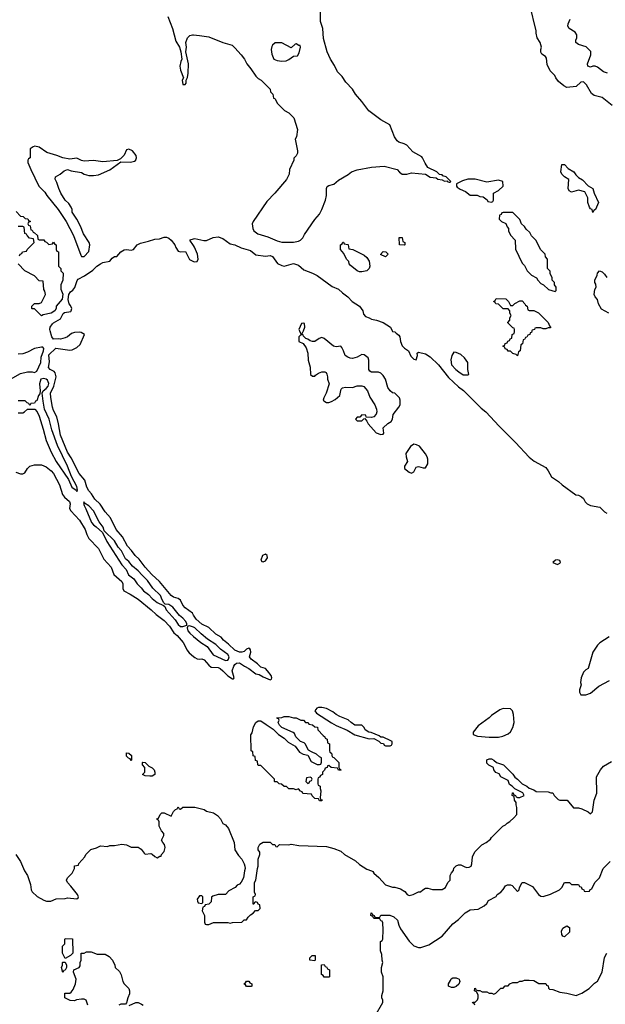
# Model space of a CAD drawing. Header units: inches. Extents: x 1793389 to 1900389, y 320802 to 470796.
# Tile 235 of 256: x 1848524 to 1853496, y 384276 to 392644. Entities that reach past the tile are written whole.
import ezdxf

# ---------------------------------------------------------------- set-up
doc = ezdxf.new("R2010")
doc.units = ezdxf.units.IN
doc.header["$MEASUREMENT"] = 0
for name, color, linetype in [('B8348', 7, 'Continuous'), ('B8349', 7, 'Continuous'), ('B8358', 7, 'Continuous'), ('B8359', 7, 'Continuous')]:
    doc.layers.add(name, color=color, linetype=linetype)

msp = doc.modelspace()

# ---------------------------------------------------------------- linework, layer by layer
at = {"layer": 'B8348', "color": 2}
for points, elevation in [([(1850000, 387584.5), (1849990, 387599.5), (1849930, 387646), (1849910, 387669.3), (1849889.6, 387710), (1849870, 387724.7), (1849830, 387736.3), (1849809.6, 387750), (1849709.7, 387869.7), (1849645.1, 387930), (1849589.6, 387990), (1849538.3, 388058.3), (1849505.6, 388090), (1849473.9, 388133.9), (1849438.4, 388170), (1849397, 388250), (1849343.6, 388310), (1849296, 388410), (1849250, 388461.2), (1849206.2, 388526.2), (1849160.9, 388570), (1849134.7, 388614.7), (1849110, 388641.2), (1849095.1, 388670), (1849076, 388730), (1849030, 388786.6), (1848961, 388921), (1848929.7, 388970), (1848870, 389114), (1848854, 389210), (1848838, 389270), (1848810, 389324), (1848801.6, 389350), (1848787.5, 389432.5), (1848784.2, 389470), (1848814.7, 389530), (1848833.6, 389610), (1848824.2, 389644.2), (1848815.4, 389655.4), (1848784, 389670), (1848769.5, 389689.5), (1848775.9, 389735.9), (1848770, 389794.8), (1848830, 389851.3), (1848950, 389836.3), (1848970, 389838), (1849010, 389858.4), (1849036.4, 389883.6), (1849075.3, 389970), (1849046, 389986), (1849030, 389989.3), (1848990, 389987), (1848962.8, 389977.2), (1848930, 389949), (1848910, 389939), (1848870.7, 389929.3), (1848850, 389933.2), (1848810, 389928.7), (1848796, 389950), (1848782.1, 390000)], 250), ([(1848446, 389590), (1848530, 389636), (1848590, 389650.8), (1848630, 389650.8), (1848650, 389644.7), (1848670, 389658), (1848702.9, 389730), (1848705.4, 389774.6), (1848727.3, 389830), (1848729.2, 389850), (1848719.6, 389859.6), (1848710, 389862), (1848650, 389849.6), (1848590, 389818), (1848550, 389803.7), (1848510, 389800.9)], 254), ([(1848510, 389302), (1848550, 389302), (1848566, 389310), (1848590, 389334), (1848652.7, 389332.7), (1848671.6, 389311.6), (1848690, 389274), (1848724.5, 389164.5), (1848748.5, 389068.5), (1848790.5, 388970), (1848833, 388890), (1848937.3, 388737.3), (1848967.3, 388670), (1849004.7, 388644.7), (1849010, 388634), (1849015.3, 388644.7), (1849010, 388678), (1848963.2, 388763.2), (1848930, 388848.7), (1848844.2, 389024.2), (1848797.1, 389157.1), (1848774.7, 389250), (1848735.3, 389335.3), (1848722, 389402), (1848716, 389470), (1848722, 389490), (1848750, 389510.5), (1848764.2, 389530), (1848771, 389551), (1848759.7, 389579.7), (1848750, 389589.3), (1848730, 389594.5), (1848704.7, 389590), (1848690.7, 389550), (1848698, 389490), (1848696, 389464), (1848684.7, 389450), (1848670, 389406), (1848658, 389402), (1848650, 389386), (1848618, 389382), (1848610, 389366), (1848602, 389382), (1848587.3, 389387.3), (1848570, 389406), (1848510, 389406)], 254), ([(1848490, 388798.8), (1848530, 388784), (1848550, 388784), (1848566.3, 388793.7), (1848589.1, 388830.9), (1848609, 388851), (1848650, 388861), (1848710, 388861), (1848750, 388842.8), (1848790, 388810.7), (1848810, 388786.8), (1848862, 388690), (1848888.5, 388608.5), (1848905.1, 388585.1), (1848946.8, 388550), (1848953.4, 388530), (1848948, 388490), (1848958, 388470), (1849032.7, 388390), (1849080.5, 388310), (1849093, 388270), (1849110, 388236), (1849193.4, 388150), (1849238, 388058), (1849300.5, 387990), (1849324, 387930), (1849390.5, 387870), (1849399.1, 387850), (1849400.7, 387810), (1849407.3, 387790), (1849462.4, 387762.4), (1849530, 387719.1), (1849640.7, 387630), (1849682, 387590), (1849750, 387539.3), (1849796.4, 387490), (1849833.3, 387433.3), (1849860.7, 387410), (1849910.5, 387350.5), (1849930, 387321), (1849942.6, 387290), (1849963.5, 387263.5), (1850000, 387232.2)], 250), ([(1850000, 387480.8), (1849966.4, 387493.6), (1849951.1, 387488.9), (1849944.7, 387475.3), (1849950.8, 387450), (1849967.3, 387430), (1850000, 387402.1)], 254), ([(1848491, 385550), (1848531, 385490), (1848566, 385410), (1848590.7, 385370.7), (1848615.3, 385295.3), (1848621, 385250), (1848630, 385232), (1848671.6, 385191.6), (1848730, 385162), (1848752.7, 385152.7), (1848787.3, 385152.7), (1848832.7, 385172.7), (1848910, 385174), (1848930, 385182), (1849008.4, 385171.6), (1849019, 385181), (1849022, 385190), (1849014, 385210), (1848959.3, 385279.3), (1848928.7, 385310), (1848922, 385330), (1848930, 385352), (1848968, 385390), (1848988, 385430), (1848990, 385454), (1849022, 385458), (1849027.3, 385472.7), (1849078, 385530), (1849086, 385550), (1849128.4, 385591.6), (1849174.6, 385605.4), (1849210, 385622), (1849270, 385618), (1849290, 385624.7), (1849330, 385624.7), (1849390, 385638), (1849430, 385631.3), (1849470, 385612), (1849530, 385611.3), (1849554.4, 385594.4), (1849579.6, 385559.6), (1849590, 385552), (1849636.9, 385556.9), (1849650, 385552), (1849670, 385532), (1849690, 385522), (1849714, 385534), (1849726, 385534), (1849728, 385550), (1849750, 385574), (1849759, 385610), (1849753.6, 385633.6), (1849738, 385650), (1849729, 385670), (1849748.7, 385710), (1849748.4, 385728.4), (1849728, 385750), (1849708, 385790), (1849707.3, 385827.3), (1849702, 385842), (1849690, 385846), (1849688.4, 385851.6), (1849702, 385858), (1849718, 385890), (1849730, 385902), (1849750, 385902), (1849810, 385874), (1849830, 385914), (1849847.3, 385932.7), (1849862, 385938), (1849870, 385954), (1849878, 385938), (1849890, 385934), (1849908, 385952), (1850000, 385951.2)], 246), ([(1849102, 384270), (1849088.7, 384310), (1849070, 384319.3), (1849050, 384319.3), (1849006, 384314), (1848990, 384306), (1848952.7, 384307.3), (1848908, 384330), (1848906, 384370), (1848950, 384372), (1848960.4, 384379.6), (1848977.5, 384402.5), (1848997.2, 384450), (1849003.7, 384490), (1848981.2, 384550), (1848984, 384570), (1849028, 384590), (1849036.4, 384603.6), (1849038, 384630), (1849046, 384650), (1849046, 384710), (1849070, 384712), (1849090, 384722), (1849130, 384722), (1849182, 384702), (1849250, 384702), (1849283.6, 384683.6), (1849310.9, 384650.9), (1849332, 384610), (1849334, 384590), (1849370, 384554), (1849385.4, 384525.4), (1849401, 384470), (1849411, 384450), (1849450.4, 384410.4), (1849457.3, 384390), (1849455.9, 384364.1), (1849441, 384330), (1849431.6, 384288.4), (1849423.6, 384276.4), (1849384, 384276), (1849364.7, 384270)], 242), ([(1849453.2, 384266.8), (1849509.3, 384290.7), (1849530, 384290.8), (1849558.5, 384278.5), (1849571.3, 384270)], 242)]:
    msp.add_lwpolyline(points, dxfattribs=dict(at, elevation=elevation))
for points, elevation in [([(1849070, 388546), (1849064.7, 388535.3), (1849070, 388514), (1849086.8, 388486.8), (1849133.4, 388370), (1849150, 388350.7), (1849174.4, 388334.4), (1849226, 388286), (1849262.8, 388210), (1849390, 388011), (1849427.3, 387970), (1849447.1, 387927.1), (1849492.7, 387892.7), (1849520.7, 387850), (1849556.1, 387816.1), (1849574.8, 387790), (1849618, 387758), (1849650, 387724), (1849692, 387690), (1849746, 387666), (1849756.9, 387656.9), (1849766.8, 387630), (1849843.8, 387543.8), (1849870, 387504), (1849890, 387488), (1849910, 387487.3), (1849942, 387498), (1849942, 387510), (1849933.2, 387530), (1849910, 387557.2), (1849880.7, 387580.7), (1849824, 387650), (1849790, 387672.7), (1849758, 387678), (1849747.3, 387687.3), (1849732.7, 387712.7), (1849719.3, 387750), (1849653.6, 387813.6), (1849610, 387879.3), (1849562.4, 387922.4), (1849530, 387960.9), (1849480.5, 388000.5), (1849450, 388039), (1849423.3, 388063.3), (1849389.3, 388130), (1849361, 388161), (1849330, 388214), (1849241.2, 388301.2), (1849232.3, 388330), (1849197.5, 388377.5), (1849150, 388469), (1849110, 388513.2), (1849075.3, 388535.3)], 254), ([(1849470, 386348), (1849462, 386362), (1849447.3, 386367.3), (1849430, 386386), (1849430, 386412), (1849451.3, 386411.3), (1849474, 386390), (1849474, 386350)], 246), ([(1849630, 386215.3), (1849590, 386218), (1849566, 386230), (1849586, 386250), (1849586, 386290), (1849566, 386310), (1849566, 386330), (1849570, 386334), (1849590, 386332), (1849621, 386301), (1849650, 386284.7), (1849664.7, 386270), (1849671.6, 386248.4), (1849670, 386228), (1849650, 386215.3)], 246), ([(1848910, 384666), (1848888, 384710), (1848888, 384770), (1848906, 384790), (1848906, 384830), (1848910, 384834), (1848971.6, 384831.6), (1848974, 384710), (1848954, 384690)], 242), ([(1848890, 384546), (1848878, 384590), (1848886, 384610), (1848886, 384630), (1848890, 384634), (1848910, 384634), (1848922, 384610), (1848922, 384590), (1848910, 384566), (1848898, 384562)], 242)]:
    msp.add_lwpolyline(points, close=True, dxfattribs=dict(at, elevation=elevation))
at = {"layer": 'B8349', "color": 2}
for points, elevation in [([(1849780.5, 392670), (1849822, 392570), (1849850, 392462), (1849881, 392410), (1849892, 392370), (1849901, 392310), (1849890.7, 392289.3), (1849884.9, 392250), (1849890, 392214), (1849914, 392150), (1849904.7, 392130), (1849910, 392094), (1849930, 392094), (1849936.4, 392103.6), (1849938, 392130), (1849947.3, 392152.7), (1849954, 392190), (1849957.2, 392270), (1849935.3, 392370), (1849939, 392410), (1849935.3, 392450), (1849949.2, 392490), (1849969.6, 392510.4), (1849990, 392514.8), (1850000, 392514.1)], 254), ([(1848492.7, 391012.7), (1848530, 390974), (1848552.7, 390972.7), (1848570, 390954), (1848592.7, 390952.7), (1848598, 390938), (1848612.7, 390932.7), (1848612.7, 390927.3), (1848598, 390922), (1848594, 390910), (1848598, 390898), (1848612.7, 390892.7), (1848618, 390858), (1848630, 390854), (1848638, 390838), (1848650, 390834), (1848674, 390810), (1848678, 390778), (1848690, 390774), (1848730, 390774), (1848738, 390758), (1848752.7, 390752.7), (1848770, 390734), (1848802, 390738), (1848810, 390754), (1848818, 390738), (1848834, 390730), (1848834, 390690), (1848838, 390678), (1848854, 390670), (1848854, 390550), (1848874, 390530), (1848874, 390510), (1848892, 390490), (1848891.3, 390430), (1848872, 390390), (1848872.7, 390352.7), (1848891.3, 390311.3), (1848884.7, 390270), (1848834, 390210), (1848834, 390190), (1848822, 390170), (1848790, 390149), (1848723.6, 390136.4), (1848710, 390128.7), (1848650, 390186), (1848630, 390186), (1848626, 390190), (1848626, 390210), (1848648.4, 390231.6), (1848690, 390232), (1848710, 390242), (1848732.9, 390287.1), (1848742, 390310), (1848736.4, 390336.4), (1848728, 390350), (1848722, 390422), (1848690, 390426), (1848648.4, 390468.4), (1848568, 390510), (1848510, 390568)], 250), ([(1848522, 390638), (1848527.3, 390652.7), (1848542, 390658), (1848548.4, 390671.6), (1848582, 390678), (1848586, 390690), (1848646, 390750), (1848642, 390782), (1848608.4, 390788.4), (1848586, 390810), (1848582, 390822), (1848567.3, 390827.3), (1848562, 390882), (1848550, 390886), (1848510, 390886)], 250), ([(1848782.1, 390000), (1848779.3, 390010), (1848783.7, 390030), (1848802, 390058), (1848810, 390066.8), (1848870, 390101), (1848893.6, 390146.4), (1848905.6, 390154.4), (1848957.2, 390162.8), (1848962, 390170), (1848966, 390190), (1848956.2, 390216.2), (1848945.2, 390230), (1848934.6, 390265.4), (1848942, 390310), (1848954, 390330), (1848975.1, 390344.9), (1848993.1, 390366.9), (1849011.9, 390428.1), (1849021.3, 390438.7), (1849073.4, 390466.6), (1849145.4, 390514.6), (1849179, 390550), (1849210, 390570.4), (1849230, 390580.5), (1849290, 390590.8), (1849310, 390617.3), (1849330, 390630.7), (1849350, 390631.3), (1849382, 390670), (1849410, 390687.3), (1849430, 390692.2), (1849470, 390685.5), (1849489.6, 390690.4), (1849522.7, 390730), (1849550, 390745.5), (1849618.3, 390761.7), (1849670, 390779.3), (1849710, 390781.6), (1849750, 390795.5), (1849770, 390795.5), (1849790, 390788), (1849810, 390770.6), (1849842, 390730), (1849848.5, 390708.5), (1849870, 390677.3), (1849890, 390670.7), (1849932.8, 390672.8), (1849964.9, 390604.9), (1850000, 390590.2)], 250), ([(1850000, 390723.7), (1849969, 390771), (1849970, 390774), (1850000, 390782)], 250)]:
    msp.add_lwpolyline(points, dxfattribs=dict(at, elevation=elevation))
at = {"layer": 'B8349', "color": 2, "elevation": 254}
msp.add_lwpolyline([(1848651.3, 391568.7), (1848636.9, 391563.1), (1848612.7, 391547.3), (1848614, 391470), (1848598, 391462), (1848594, 391450), (1848594, 391430), (1848618, 391370), (1848687.7, 391230), (1848737.5, 391177.5), (1848754.8, 391150), (1848850.5, 391030.5), (1848918.8, 390930), (1848981, 390810), (1849042, 390642), (1849050, 390632), (1849070, 390632), (1849110, 390674), (1849119, 390730), (1849114, 390750), (1849065.6, 390825.6), (1849041.2, 390890), (1849009, 390950), (1848970, 391008), (1848969, 391030), (1848962, 391050), (1848941.2, 391081.2), (1848909, 391110), (1848874, 391170), (1848855.3, 391210), (1848840.2, 391260.2), (1848824, 391290), (1848828, 391310), (1848868.9, 391331.1), (1848900.2, 391359.8), (1848930, 391371.3), (1848960.7, 391360.7), (1849050, 391346), (1849070, 391330.8), (1849110, 391318.8), (1849150, 391319.1), (1849193.6, 391326.4), (1849290, 391367.3), (1849383.1, 391436.9), (1849465.6, 391434.4), (1849498, 391442), (1849509, 391451), (1849510, 391454), (1849515.3, 391470), (1849514, 391490), (1849481.2, 391530), (1849450, 391543.7), (1849430, 391539), (1849410, 391494), (1849379.8, 391460.2), (1849351.6, 391448.4), (1849230, 391437), (1849150, 391447), (1849070, 391442), (1849047.3, 391447.3), (1849010, 391466), (1848950, 391459.3), (1848890, 391469), (1848838, 391490), (1848754.8, 391514.8), (1848690, 391560.9)], close=True, dxfattribs=at)
at = {"layer": 'B8358', "color": 2}
for points, elevation in [([(1850930, 389966), (1850910, 389966), (1850894, 389950), (1850894, 389910), (1850930, 389892), (1850955.5, 389855.5), (1850970.7, 389810), (1850973.4, 389750), (1850991, 389690), (1850994, 389630), (1851010, 389614), (1851030, 389614), (1851036.4, 389623.6), (1851060.2, 389639.8), (1851090, 389651.3), (1851114, 389650), (1851124.7, 389644.7), (1851131.1, 389631.1), (1851138, 389610), (1851138, 389590), (1851151.3, 389550), (1851127.3, 389470), (1851106, 389430), (1851102, 389410), (1851105.4, 389405.4), (1851130, 389392), (1851150, 389392), (1851170, 389398), (1851203.1, 389416.9), (1851242, 389450), (1851250, 389494), (1851254.6, 389505.4), (1851265.2, 389514.8), (1851290, 389521), (1851350, 389518), (1851390, 389532), (1851430, 389532), (1851445.4, 389525.4), (1851476, 389490), (1851496.9, 389436.9), (1851538, 389370), (1851554.4, 389334.4), (1851556, 389310), (1851551.1, 389291.1), (1851532, 389270), (1851510, 389262), (1851466, 389266), (1851462, 389282), (1851430, 389286), (1851412.7, 389267.3), (1851390, 389266), (1851374, 389250), (1851390, 389234), (1851430, 389234), (1851447.3, 389252.7), (1851454, 389254), (1851472.7, 389232.7), (1851482, 389210), (1851550, 389132), (1851590, 389118), (1851610, 389122), (1851615.3, 389130), (1851610, 389174), (1851650, 389212), (1851678, 389230), (1851688, 389250), (1851695.3, 389290), (1851744, 389350), (1851754, 389370), (1851755.3, 389390), (1851755.3, 389410), (1851748.7, 389430), (1851710, 389468.7), (1851690, 389474), (1851670, 389489), (1851650, 389519), (1851629.6, 389589.6), (1851610, 389619), (1851590, 389639), (1851570, 389649), (1851510, 389648), (1851496.4, 389656.4), (1851488.7, 389670), (1851488.7, 389750), (1851482, 389770), (1851450, 389795.3), (1851430, 389799), (1851390, 389777.2), (1851350, 389764), (1851330, 389768.7), (1851310, 389775.3), (1851288.7, 389790), (1851274, 389830), (1851259.3, 389859.3), (1851250, 389868.7), (1851210, 389865.2), (1851189.5, 389869.5), (1851110, 389935.3), (1851090, 389942), (1851066.4, 389933.6), (1851030.7, 389909.3), (1851010, 389909), (1850990, 389914), (1850970, 389928.7), (1850954, 389934), (1850934.6, 389954.6)], 250), ([(1852210, 389818), (1852192, 389790), (1852185.4, 389754.6), (1852191, 389710), (1852226, 389670), (1852251.3, 389650), (1852290, 389626.8), (1852330, 389624.7), (1852338, 389630), (1852328.7, 389670), (1852328, 389730), (1852302, 389770), (1852270, 389799), (1852230, 389815.3)], 254), ([(1851870, 389036), (1851842.4, 389017.6), (1851803.4, 388956.6), (1851804, 388930), (1851816, 388890), (1851791.3, 388850), (1851791.3, 388830), (1851830, 388798), (1851850, 388791.3), (1851870, 388802), (1851890, 388842), (1851910, 388846), (1851950, 388834.8), (1851970, 388836), (1851989.2, 388870), (1851989.2, 388910), (1851984, 388930), (1851970, 388955.3), (1851919.5, 389019.5), (1851892.1, 389032.1)], 250), ([(1850610, 388101.2), (1850586, 388090), (1850571.3, 388050), (1850579.6, 388039.6), (1850590, 388036), (1850610, 388044), (1850629.2, 388070), (1850624, 388090)], 250), ([(1853090, 388054), (1853072, 388050), (1853051.3, 388030), (1853090, 388014), (1853110, 388024), (1853114.5, 388030), (1853110, 388048)], 250), ([(1851090, 386799), (1851062, 386798), (1851047.1, 386792.9), (1851031, 386770), (1851042.8, 386750), (1851170, 386668), (1851210, 386644.9), (1851305.5, 386605.5), (1851370, 386567.3), (1851490, 386532), (1851530, 386534), (1851572.7, 386512.7), (1851590, 386494), (1851612.7, 386492.7), (1851618, 386478), (1851630, 386474), (1851670, 386474), (1851682, 386478), (1851686, 386490), (1851686, 386510), (1851676.4, 386516.4), (1851610, 386546), (1851590, 386546), (1851576.4, 386556.4), (1851507.3, 386587.3), (1851488.4, 386588.4), (1851458, 386610), (1851448.9, 386628.9), (1851430, 386648), (1851370, 386648.7), (1851338, 386670), (1851313.6, 386693.6), (1851241.5, 386721.5), (1851210, 386739), (1851182, 386762), (1851130, 386789)], 250), ([(1852630, 386788.7), (1852602, 386778), (1852530.7, 386729.3), (1852511.3, 386710), (1852418, 386642), (1852374, 386590), (1852374, 386570), (1852410, 386556), (1852510, 386547.3), (1852590, 386546.8), (1852625.6, 386554.4), (1852670, 386576), (1852690, 386591.3), (1852712, 386628), (1852722.7, 386670), (1852718, 386738), (1852708.9, 386768.9), (1852690, 386788)], 250), ([(1851230, 386266), (1851222, 386282), (1851168.4, 386288.4), (1851150, 386306), (1851138, 386302), (1851134, 386290), (1851118, 386282), (1851112.7, 386267.3), (1851094, 386250), (1851094, 386230), (1851078, 386222), (1851070, 386206), (1851058, 386202), (1851054, 386190), (1851054, 386150), (1851058, 386138), (1851074, 386130), (1851074, 386110), (1851082, 386090), (1851074, 386030), (1851078, 386018), (1851092.7, 386012.7), (1851090, 386006), (1851070, 386006), (1851062, 386022), (1851030, 386026), (1851007.3, 386047.3), (1851002, 386062), (1850928.4, 386068.4), (1850922, 386082), (1850907.3, 386087.3), (1850890, 386106), (1850870, 386098), (1850850, 386106), (1850810, 386106), (1850790, 386126), (1850770, 386126), (1850747.3, 386147.3), (1850728.4, 386148.4), (1850710, 386166), (1850690, 386166), (1850686, 386170), (1850686, 386190), (1850570, 386306), (1850550, 386306), (1850546, 386310), (1850542, 386342), (1850527.3, 386347.3), (1850522, 386382), (1850507.3, 386387.3), (1850502, 386422), (1850488, 386430), (1850487.3, 386567.3), (1850496.4, 386583.6), (1850510, 386634), (1850530, 386672), (1850550, 386684.7), (1850570, 386684.7), (1850615.3, 386655.3), (1850675.3, 386615.3), (1850722, 386570), (1850770, 386538), (1850804.5, 386504.5), (1850862, 386470), (1850899.6, 386419.6), (1850930, 386402), (1850970, 386394), (1850999.6, 386339.6), (1851050, 386314), (1851070, 386314), (1851082, 386318), (1851087.3, 386332.7), (1851086, 386370), (1851070, 386378), (1851043.1, 386403.1), (1851000.4, 386420.4), (1850976.4, 386436.4), (1850948, 386490), (1850939, 386499), (1850908, 386510), (1850869.5, 386549.5), (1850856.5, 386576.5), (1850845.6, 386585.6), (1850749, 386629), (1850728.9, 386648.9), (1850718, 386670), (1850726, 386690), (1850722, 386702), (1850710, 386706), (1850708, 386712), (1850750, 386714), (1850770, 386722), (1850810, 386722), (1850850, 386711.3), (1850870, 386711), (1850911.3, 386691.3), (1850934, 386690), (1850952, 386672), (1850974, 386670), (1850978, 386658), (1851010, 386652), (1851030, 386634), (1851052, 386630), (1851054, 386610), (1851099.6, 386559.6), (1851114, 386550), (1851118, 386538), (1851134, 386530), (1851138, 386498), (1851154, 386490), (1851154, 386430), (1851158, 386418), (1851171.6, 386411.6), (1851178, 386378), (1851190, 386374), (1851234, 386330), (1851234, 386290), (1851238, 386278), (1851254, 386270), (1851250, 386266)], 246), ([(1850990, 386206), (1850958, 386202), (1850954, 386170), (1850970, 386154), (1850982, 386158), (1850987.3, 386172.7), (1851002, 386178), (1851006, 386190), (1851002, 386202)], 246), ([(1850070, 385198), (1850050, 385198), (1850032, 385170), (1850032.7, 385152.7), (1850038, 385138), (1850070, 385134), (1850078, 385142), (1850078, 385190)], 246), ([(1853150, 384848.7), (1853136.4, 384856.4), (1853128.4, 384868.4), (1853123.1, 384896.9), (1853136.4, 384923.6), (1853170, 384942), (1853191.3, 384930), (1853191.3, 384890)], 238), ([(1851030, 384646), (1850988, 384650), (1850988.4, 384671.6), (1851008.4, 384691.6), (1851034, 384690), (1851034, 384650)], 242), ([(1851110, 384506), (1851102, 384522), (1851086, 384530), (1851087.3, 384612.7), (1851110, 384614), (1851118, 384598), (1851130, 384594), (1851138, 384578), (1851154, 384570), (1851154, 384510), (1851150, 384506)], 242), ([(1850450, 384426), (1850442, 384442), (1850426, 384450), (1850442, 384458), (1850448.4, 384471.6), (1850470, 384474), (1850478, 384458), (1850494, 384450), (1850494, 384430), (1850490, 384426)], 242), ([(1852190, 384418), (1852166, 384430), (1852166, 384450), (1852180.4, 384479.6), (1852187.3, 384492.7), (1852200.4, 384499.6), (1852230, 384502), (1852254, 384490), (1852259.6, 384479.6), (1852262, 384470), (1852251.6, 384448.4), (1852230, 384426), (1852210, 384418)], 238)]:
    msp.add_lwpolyline(points, close=True, dxfattribs=dict(at, elevation=elevation))
for points, elevation in [([(1850898.4, 390000), (1850910, 389974), (1850922, 389978), (1850932.2, 390000)], 250), ([(1851687, 390000), (1851690, 389994), (1851710, 389992), (1851719.6, 389979.6), (1851743.6, 389963.6), (1851752, 389950), (1851756, 389910), (1851770, 389872), (1851790, 389851.3), (1851824.7, 389830), (1851844.5, 389784.5), (1851870, 389758), (1851890, 389754), (1851902, 389790), (1851898, 389810), (1851910, 389818), (1851970, 389804.9), (1852010, 389779.1), (1852079.1, 389710), (1852164.2, 389604.2), (1852250, 389524), (1852291.9, 389491.9), (1852443.4, 389343.4), (1852482.8, 389310), (1852594.8, 389190), (1852734.8, 389050), (1852850, 388924.7), (1852891.1, 388891.1), (1852990, 388838), (1853012, 388810), (1853039.6, 388759.6), (1853099.8, 388719.8), (1853130.7, 388690.7), (1853246.4, 388606.4), (1853270, 388602), (1853294, 388590), (1853310, 388574), (1853325.4, 388545.4), (1853342, 388530), (1853370, 388516), (1853450, 388502), (1853490, 388462), (1853510, 388451.3)], 250), ([(1852872.8, 390000), (1852870, 389986), (1852858, 389982), (1852854, 389970), (1852838, 389962), (1852830, 389946), (1852818, 389942), (1852810, 389926), (1852798, 389922), (1852794, 389890), (1852778, 389882), (1852772, 389830), (1852758, 389822), (1852750, 389786), (1852738, 389798), (1852710, 389806), (1852690, 389826), (1852670, 389826), (1852662, 389842), (1852647.3, 389847.3), (1852642, 389862), (1852626, 389870), (1852642, 389878), (1852647.3, 389892.7), (1852662, 389898), (1852667.3, 389912.7), (1852682, 389918), (1852687.3, 389932.7), (1852702, 389938), (1852706, 389970), (1852722, 389978), (1852726, 389990), (1852726, 390000)], 250), ([(1850000, 387232.2), (1850010, 387223.7), (1850030, 387212), (1850050, 387208.5), (1850070, 387213), (1850090, 387204.9), (1850130, 387158), (1850150, 387141.3), (1850210, 387138), (1850226, 387130), (1850250, 387110.8), (1850290, 387066.8), (1850330, 387042), (1850338, 387042), (1850346, 387050), (1850329.3, 387109.3), (1850342, 387150), (1850350, 387162.8), (1850365.8, 387174.2), (1850390, 387178.8), (1850431.3, 387150), (1850470.6, 387130.6), (1850530, 387086), (1850558, 387078), (1850590, 387058), (1850650, 387034), (1850662, 387038), (1850666, 387050), (1850658, 387070), (1850628.7, 387110), (1850610, 387128.7), (1850570, 387142), (1850542, 387170), (1850488.7, 387210), (1850475.3, 387230), (1850485.2, 387270), (1850484, 387290), (1850477.5, 387297.5), (1850470, 387304), (1850450, 387293.2), (1850430, 387274), (1850411, 387269), (1850390, 387269.2), (1850350, 387284.5), (1850296.9, 387336.9), (1850255.1, 387370), (1850235.9, 387395.9), (1850190, 387422), (1850130, 387478), (1850070, 387507.6), (1850022.9, 387550), (1850000, 387584.5)], 250), ([(1850000, 387402.1), (1850061, 387350), (1850116.1, 387316.1), (1850167.5, 387247.5), (1850270, 387198), (1850290, 387202), (1850298, 387210), (1850302, 387230), (1850290, 387249.2), (1850230, 387295.1), (1850190, 387334.5), (1850118, 387378), (1850063.6, 387423.6), (1850010, 387477), (1850000, 387480.8)], 254), ([(1853530, 387398), (1853450.7, 387349.3), (1853430, 387328.7), (1853391, 387270), (1853351.3, 387130), (1853330, 387118), (1853310, 387098), (1853291.3, 387050), (1853284.7, 387010), (1853292, 386990), (1853278, 386950), (1853278, 386930), (1853287.1, 386907.1), (1853330, 386906), (1853370, 386921), (1853440.2, 386979.8), (1853532.3, 387027.7)], 250), ([(1850000, 385951.2), (1850011.1, 385951.1), (1850090, 385931.3), (1850110, 385918), (1850170, 385902), (1850202, 385882), (1850230, 385852), (1850250, 385814), (1850270, 385802), (1850298, 385770), (1850344.7, 385650), (1850351, 385590), (1850381.4, 385541.4), (1850411, 385510), (1850430.7, 385470.7), (1850436, 385450), (1850438, 385430), (1850431.3, 385410), (1850424.7, 385350), (1850405.4, 385314.6), (1850390, 385298), (1850371.6, 385288.4), (1850354, 385270), (1850299.6, 385240.4), (1850270, 385208.7), (1850210, 385208), (1850163.6, 385196.4), (1850152.7, 385187.3), (1850150, 385148), (1850130, 385128), (1850098, 385122), (1850092.7, 385107.3), (1850078, 385102), (1850074, 385070), (1850092, 385032), (1850092.7, 384972.7), (1850098, 384958), (1850110, 384954), (1850130, 384954), (1850170, 384971.3), (1850290, 384971.3), (1850310, 384966), (1850330, 384972), (1850410, 384974), (1850430, 384994), (1850450, 384994), (1850463.1, 385016.9), (1850483.1, 385036.9), (1850506, 385050), (1850527.3, 385072.7), (1850550, 385074), (1850566, 385090), (1850562, 385122), (1850547.3, 385127.3), (1850542, 385142), (1850530, 385146), (1850518, 385142), (1850512.7, 385127.3), (1850507.3, 385127.3), (1850506, 385190), (1850522, 385198), (1850526, 385210), (1850518, 385230), (1850518, 385310), (1850528.4, 385331.6), (1850542, 385430), (1850548.7, 385450), (1850549.1, 385510.9), (1850562, 385550), (1850562, 385570), (1850548.7, 385590), (1850548, 385610), (1850563.1, 385636.9), (1850590, 385654), (1850650, 385654), (1850670, 385634), (1850690, 385634), (1850698, 385618), (1850710, 385614), (1850730, 385634), (1850810, 385632), (1850830, 385638), (1850894.6, 385625.4), (1851130, 385618), (1851190, 385601), (1851250, 385578), (1851282, 385550), (1851374.8, 385494.8), (1851410, 385464.7), (1851470, 385424.7), (1851511.6, 385411.6), (1851523.6, 385403.6), (1851532, 385390), (1851574.4, 385354.4), (1851631.1, 385291.1), (1851690, 385271.3), (1851710, 385271.3), (1851758, 385258), (1851795.3, 385235.3), (1851814, 385210), (1851830, 385202), (1851866, 385210), (1851910, 385232), (1851927.3, 385232.7), (1851946, 385250), (1851970, 385262), (1851990, 385262), (1852030, 385252), (1852110, 385252), (1852138, 385270), (1852158, 385310), (1852178, 385330), (1852178, 385370), (1852190, 385394), (1852207.3, 385412.7), (1852210, 385434), (1852230, 385454), (1852250, 385462), (1852270, 385462), (1852303.5, 385443.5), (1852319.8, 385439.8), (1852339.3, 385440.7), (1852358, 385450), (1852364, 385470), (1852368, 385530), (1852388.9, 385571.1), (1852448.9, 385631.1), (1852486, 385650), (1852520.4, 385679.6), (1852530, 385694), (1852626, 385790), (1852650, 385802), (1852663.1, 385816.9), (1852686, 385830), (1852720.4, 385859.6), (1852746, 385890), (1852746, 385950), (1852738, 385970), (1852738, 385990), (1852726, 386010), (1852722, 386042), (1852706, 386050), (1852707.3, 386072.7), (1852712.7, 386072.7), (1852718, 386058), (1852734, 386050), (1852738, 386038), (1852750, 386034), (1852770, 386034), (1852806, 386050), (1852794.6, 386074.6), (1852727.3, 386107.3), (1852706, 386130), (1852683.1, 386143.1), (1852670, 386178), (1852610, 386208), (1852594.6, 386234.6), (1852567.3, 386247.3), (1852548.4, 386268.4), (1852546, 386290), (1852508.4, 386308.4), (1852490, 386326), (1852490, 386354), (1852510, 386362), (1852530, 386362), (1852550, 386352), (1852571.1, 386331.1), (1852632, 386310), (1852710, 386232), (1852726.8, 386206.8), (1852752, 386190), (1852791, 386151), (1852830, 386131.3), (1852850, 386112), (1852890, 386098), (1852910, 386084.7), (1853010, 386082), (1853032.7, 386072.7), (1853050, 386072), (1853062, 386050), (1853096.9, 386016.9), (1853110, 386011.3), (1853171, 386011), (1853226.4, 385946.4), (1853270, 385944.7), (1853296.9, 385936.9), (1853351.6, 385911.6), (1853370, 385894), (1853387.3, 385912.7), (1853402, 386010), (1853424, 386070), (1853421.2, 386210), (1853454, 386270), (1853480.1, 386299.9), (1853550, 386340.7)], 246), ([(1851543.1, 384176.9), (1851608, 384290), (1851608, 384310), (1851598, 384330), (1851598, 384350), (1851608.7, 384390), (1851608.7, 384510), (1851595.3, 384550), (1851595.3, 384590), (1851608, 384630), (1851602, 384650), (1851598, 384698), (1851588, 384730), (1851586, 384810), (1851602, 384818), (1851606, 384830), (1851608.7, 384910), (1851607.3, 384967.3), (1851602, 384982), (1851590, 384986), (1851582, 385002), (1851570, 385006), (1851530, 385006), (1851522, 385022), (1851506, 385030), (1851507.3, 385052.7), (1851514, 385050), (1851518, 385038), (1851534, 385030), (1851538, 385018), (1851550, 385014), (1851582, 385018), (1851590, 385034), (1851667.3, 385032.7), (1851699.8, 385019.8), (1851731.3, 384990), (1851742, 384950), (1851756.9, 384916.9), (1851830, 384812), (1851870, 384772), (1851910, 384758), (1851930, 384758), (1851998, 384782), (1852110, 384856), (1852200.9, 384959.1), (1852250, 384996), (1852306.3, 385053.7), (1852350, 385078), (1852416, 385084), (1852468.4, 385111.6), (1852490, 385134), (1852503.1, 385156.9), (1852568.4, 385191.6), (1852578, 385210), (1852608, 385230), (1852630, 385252), (1852650, 385282), (1852666, 385290), (1852690, 385291.3), (1852705.4, 385285.4), (1852750, 385234), (1852766, 385250), (1852768, 385270), (1852788.9, 385311.1), (1852810, 385312), (1852876.9, 385276.9), (1852928.1, 385208.1), (1852950, 385196.3), (1852970, 385193.4), (1853030, 385210.8), (1853108, 385250), (1853128, 385270), (1853150, 385312), (1853191.6, 385311.6), (1853210, 385294), (1853270, 385294), (1853278, 385278), (1853290, 385274), (1853298, 385258), (1853314, 385250), (1853318, 385238), (1853330, 385234), (1853362, 385238), (1853368, 385252), (1853382, 385258), (1853406, 385310), (1853448, 385350), (1853478, 385430), (1853538, 385490)], 242), ([(1852388.4, 384268.4), (1852382, 384282), (1852367.3, 384287.3), (1852370, 384294), (1852390, 384294), (1852410, 384314), (1852418, 384330), (1852416.4, 384356.4), (1852402, 384382), (1852386, 384390), (1852387.3, 384412.7), (1852394, 384410), (1852398, 384398), (1852412.7, 384392.7), (1852430, 384392), (1852450, 384382), (1852490, 384382), (1852510, 384372), (1852531.6, 384371.6), (1852550, 384362), (1852566, 384370), (1852610, 384414), (1852630, 384414), (1852647.3, 384432.7), (1852670, 384434), (1852686, 384450), (1852710, 384462), (1852750, 384462), (1852770, 384474), (1852790, 384474), (1852810, 384482), (1852850, 384482), (1852890, 384478), (1852931.6, 384451.6), (1852990, 384454), (1852998, 384438), (1853010, 384434), (1853012.7, 384412.7), (1853023.6, 384403.6), (1853050, 384402), (1853110, 384378), (1853170, 384371), (1853250, 384351.3), (1853270, 384358), (1853298, 384370), (1853358, 384410), (1853403.1, 384456.9), (1853430, 384474), (1853468.7, 384550), (1853490, 384674), (1853509.1, 384710.9)], 238)]:
    msp.add_lwpolyline(points, dxfattribs=dict(at, elevation=elevation))
at = {"layer": 'B8359', "color": 2}
for points, elevation in [([(1853553.6, 391913.6), (1853470, 391984), (1853401.2, 392001.2), (1853378, 392018), (1853337.2, 392090), (1853310, 392117), (1853287.2, 392112.8), (1853250, 392077.2), (1853169.2, 392069.2), (1853142.7, 392082.7), (1853098, 392118), (1853075.3, 392150), (1853068.7, 392170), (1853028, 392210), (1853003.1, 392263.1), (1852996.5, 392316.5), (1852988, 392330), (1852958, 392350), (1852948.4, 392368.4), (1852948, 392390), (1852954, 392410), (1852942, 392450), (1852919, 392490), (1852909, 392530), (1852909, 392550), (1852854, 392770)], 250), ([(1850000, 392514.1), (1850050, 392510.7), (1850130, 392497.3), (1850250, 392451), (1850326.8, 392426.8), (1850350, 392406), (1850405.2, 392345.2), (1850431.3, 392310), (1850451.3, 392270), (1850487.3, 392227.3), (1850530, 392164.7), (1850550, 392144.7), (1850574, 392130), (1850650, 392054), (1850654, 392030), (1850672, 392010), (1850678, 391978), (1850690, 391974), (1850711.6, 391931.6), (1850771.6, 391871.6), (1850810, 391852), (1850850.9, 391810.9), (1850882, 391710), (1850874, 391650), (1850862, 391630), (1850882, 391530), (1850882, 391510), (1850870, 391486), (1850852.7, 391467.3), (1850852, 391450), (1850814, 391370), (1850812, 391330), (1850790, 391286), (1850690, 391168.7), (1850621.4, 391098.6), (1850506, 390930), (1850498, 390910), (1850502, 390870), (1850512, 390850), (1850544.5, 390824.5), (1850630, 390798.8), (1850710, 390764), (1850750, 390754), (1850850, 390754), (1850890, 390761), (1850909.3, 390770.7), (1850929.3, 390790.7), (1850941.5, 390818.5), (1851030, 390944.7), (1851069, 390990), (1851089, 391030), (1851119, 391110), (1851129, 391150), (1851129.2, 391210), (1851134, 391226), (1851150, 391236), (1851190, 391246), (1851230, 391281), (1851312.1, 391327.9), (1851342, 391350), (1851390, 391366.8), (1851510, 391390.8), (1851618, 391398), (1851730, 391371), (1851747.7, 391347.7), (1851770.6, 391330.6), (1851810, 391332.7), (1851850, 391342), (1851970, 391332), (1852010, 391306), (1852059.6, 391299.6), (1852074, 391290), (1852110, 391282), (1852130, 391272), (1852154, 391274), (1852154, 391270), (1852170, 391262), (1852178, 391262), (1852186, 391270), (1852146, 391310), (1852118, 391318), (1852110, 391326), (1852087.3, 391327.3), (1852066, 391350), (1851988.9, 391388.9), (1851965.6, 391425.6), (1851945.2, 391470), (1851937.2, 391477.2), (1851862, 391522), (1851810, 391577), (1851788.7, 391590), (1851743.6, 391603.6), (1851730, 391613.2), (1851705.2, 391650), (1851668, 391750), (1851590, 391794), (1851489.6, 391869.6), (1851429.3, 391950), (1851375.1, 392010), (1851350, 392053.2), (1851293.8, 392113.8), (1851261.2, 392161.2), (1851222, 392202), (1851195.8, 392255.8), (1851161.6, 392310), (1851135.6, 392370), (1851104.8, 392484.8), (1851097, 392570), (1851079.3, 392630), (1851079.3, 392710)], 254), ([(1853515.3, 392190), (1853481.5, 392201.5), (1853430, 392242), (1853410, 392248.7), (1853390, 392248.7), (1853370, 392242), (1853348, 392250), (1853344, 392270), (1853374.2, 392345.8), (1853373, 392373), (1853332.9, 392412.9), (1853270, 392432.7), (1853245.2, 392450), (1853246.6, 392470), (1853255.1, 392490), (1853254.9, 392514.9), (1853239.4, 392539.4), (1853189, 392570), (1853179, 392590), (1853182, 392610), (1853198, 392650)], 246), ([(1850000, 390782), (1850010, 390784.7), (1850087.1, 390767.1), (1850110, 390766.8), (1850166.6, 390793.4), (1850210, 390798), (1850250, 390784.9), (1850310, 390738.8), (1850350, 390730.7), (1850404.5, 390704.5), (1850482.5, 390682.5), (1850530, 390646), (1850610, 390633), (1850650, 390638.8), (1850670, 390630.8), (1850713, 390573), (1850750, 390556.3), (1850770, 390550.7), (1850850, 390571), (1850890, 390558), (1850936.9, 390516.9), (1851010, 390490.8), (1851050, 390470.7), (1851178, 390378), (1851230, 390354), (1851263.4, 390323.4), (1851311, 390290), (1851347.7, 390247.7), (1851410.5, 390210.5), (1851436, 390170), (1851442, 390142), (1851461, 390121), (1851490, 390111), (1851510, 390098), (1851554, 390090), (1851611.3, 390070), (1851672, 390030), (1851687, 390000)], 250), ([(1850000, 390590.2), (1850010, 390586), (1850030, 390587.7), (1850039.3, 390610), (1850032.3, 390652.3), (1850009, 390710), (1850000, 390723.7)], 250), ([(1853526, 390150), (1853463.1, 390183.1), (1853438, 390230), (1853430, 390266), (1853409.1, 390289.1), (1853402, 390310), (1853408, 390350), (1853418, 390370), (1853416.4, 390396.4), (1853408, 390410), (1853408, 390430), (1853428, 390472), (1853428.7, 390490), (1853448, 390510), (1853470, 390502), (1853490, 390482), (1853510, 390452)], 250), ([(1852726, 390000), (1852726, 390010), (1852722, 390022), (1852710, 390026), (1852668.4, 390068.4), (1852668.4, 390071.6), (1852686, 390090), (1852686, 390110), (1852698, 390130), (1852686, 390150), (1852686, 390170), (1852670, 390186), (1852630, 390186), (1852590, 390226), (1852566, 390230), (1852562, 390242), (1852546, 390250), (1852562, 390258), (1852570, 390274), (1852652.7, 390272.7), (1852674, 390250), (1852690, 390214), (1852710, 390214), (1852728.4, 390231.6), (1852770, 390254), (1852790, 390254), (1852814, 390230), (1852818, 390218), (1852834, 390210), (1852838, 390178), (1852850, 390174), (1852890, 390174), (1852930, 390152), (1853012, 390070), (1853022, 390042), (1853032, 390030), (1853030, 390026), (1853010, 390026), (1852990, 390018), (1852970, 390018), (1852950, 390026), (1852910, 390026), (1852898, 390022), (1852894, 390010), (1852874, 390006), (1852872.8, 390000)], 250), ([(1850932.2, 390000), (1850946, 390030), (1850942, 390062), (1850930, 390066), (1850918, 390062), (1850894, 390010), (1850898.4, 390000)], 250)]:
    msp.add_lwpolyline(points, dxfattribs=dict(at, elevation=elevation))
for points, elevation in [([(1850750, 392448), (1850692.7, 392447.3), (1850671.6, 392428.4), (1850663.6, 392416.4), (1850658, 392390), (1850664.7, 392350), (1850682, 392310), (1850710, 392298), (1850750.9, 392290.9), (1850785.6, 392294.4), (1850810, 392306), (1850850, 392334), (1850882, 392338), (1850896.4, 392363.6), (1850908, 392410), (1850906, 392426), (1850894, 392426), (1850870, 392438), (1850863.6, 392436.4), (1850830, 392406)], 258), ([(1853390, 391006), (1853386, 391030), (1853370, 391038), (1853362, 391050), (1853349, 391090), (1853348, 391130), (1853322, 391182), (1853270, 391195.3), (1853210, 391178), (1853188.7, 391190), (1853182, 391210), (1853187.3, 391287.3), (1853150, 391308), (1853128, 391330), (1853118, 391350), (1853127.3, 391412.7), (1853150, 391414), (1853179.6, 391379.6), (1853230, 391352), (1853244.7, 391324.7), (1853270, 391302), (1853303.6, 391283.6), (1853351.6, 391231.6), (1853391.3, 391210), (1853402, 391170), (1853438, 391090), (1853414, 391030), (1853398, 391022)], 250), ([(1852330, 391289.2), (1852284.5, 391275.5), (1852234, 391250), (1852232, 391230), (1852239.6, 391219.6), (1852263.5, 391203.5), (1852310, 391184.7), (1852350, 391152), (1852408.4, 391151.6), (1852430, 391142), (1852459.6, 391139.6), (1852492.7, 391112.7), (1852498, 391098), (1852530, 391094), (1852542, 391098), (1852546, 391110), (1852546, 391170), (1852590, 391192), (1852628, 391230), (1852626, 391270), (1852590, 391279), (1852490, 391262), (1852390, 391289)], 254), ([(1852710, 391006), (1852630, 391006), (1852618, 391002), (1852612.7, 390987.3), (1852598, 390982), (1852594, 390950), (1852614, 390930), (1852652.7, 390912.7), (1852663.6, 390883.6), (1852674, 390870), (1852674, 390850), (1852690, 390814), (1852731.6, 390771.6), (1852732.7, 390692.7), (1852790, 390574), (1852810, 390554), (1852832, 390510), (1852870, 390472), (1852911.1, 390451.1), (1852922, 390430), (1852950, 390402), (1852971.3, 390391.3), (1853014, 390350), (1853070, 390334), (1853078, 390342), (1853078, 390370), (1853066, 390390), (1853066, 390410), (1853046, 390430), (1853046, 390450), (1853028.4, 390488.4), (1853027.3, 390507.3), (1853006, 390530), (1853006, 390610), (1852988.4, 390628.4), (1852986, 390650), (1852946, 390690), (1852908.4, 390768.4), (1852870, 390806), (1852854.6, 390834.6), (1852823.1, 390863.1), (1852810, 390886), (1852786, 390910), (1852770, 390946)], 254), ([(1851410, 390502), (1851390, 390508.7), (1851330, 390558), (1851322, 390570), (1851318, 390590), (1851298, 390610), (1851276.4, 390656.4), (1851248, 390690), (1851248.4, 390731.6), (1851262, 390738), (1851267.3, 390752.7), (1851272.7, 390752.7), (1851278, 390738), (1851310, 390734), (1851314, 390730), (1851318, 390698), (1851351.6, 390691.6), (1851450, 390642), (1851470, 390622), (1851490.8, 390590.8), (1851496, 390550), (1851492, 390530), (1851470, 390509), (1851430, 390502)], 250), ([(1851790, 390728), (1851748, 390730), (1851747.3, 390792.7), (1851772.7, 390792.7), (1851778, 390758), (1851794, 390750), (1851794, 390730)], 250), ([(1851630, 390628.7), (1851588.4, 390648.4), (1851610, 390674), (1851634, 390670), (1851652, 390650)], 250)]:
    msp.add_lwpolyline(points, close=True, dxfattribs=dict(at, elevation=elevation))

doc.saveas('drawing.dxf')
